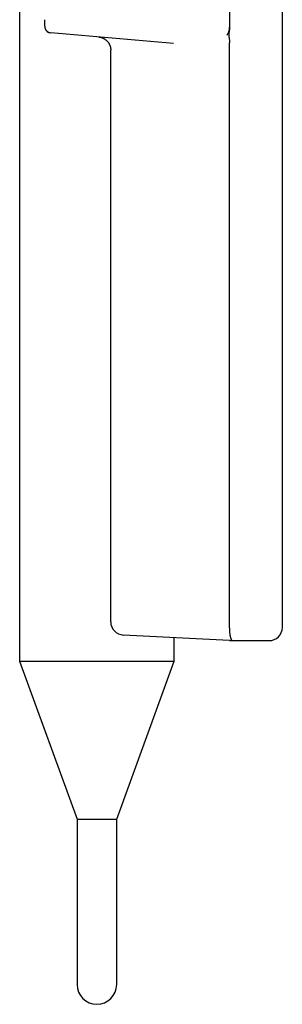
# Model space of a CAD drawing. Header units: millimetres. Extents: x 8 to 564, y 12 to 489.
# Tile 1 of 81: x 129 to 149, y 304 to 379. Entities that reach past the tile are written whole.
import ezdxf

# ---------------------------------------------------------------- set-up
doc = ezdxf.new("R2010")
doc.units = ezdxf.units.MM

msp = doc.modelspace()

# ---------------------------------------------------------------- linework, layer by layer
at = {"color": 7, "linetype": 'Continuous', "lineweight": 30}
for p, q in [((128.911, 383.061), (128.911, 330.013)), ((144.811, 382.061), (144.811, 377.939)), ((148.811, 332.561), (148.811, 382.061)), ((140.56, 376.708), (131.267, 377.522)), ((144.811, 332.561), (144.811, 376.775)), ((135.811, 332.982), (135.811, 376.209)), ((144.811, 331.561), (136.759, 331.983)), ((140.611, 330.013), (140.611, 331.782)), ((144.909, 331.561), (147.311, 331.561)), ((128.911, 330.013), (133.261, 318.061)), ((128.911, 330.013), (140.611, 330.013)), ((136.261, 318.061), (140.611, 330.013)), ((133.261, 318.061), (133.261, 305.561)), ((133.261, 318.061), (136.261, 318.061)), ((136.261, 305.561), (136.261, 318.061))]:
    msp.add_line(p, q, dxfattribs=at)
at = {"color": 7, "linetype": 'Continuous', "lineweight": 30, "flags": 128}
msp.add_lwpolyline([(130.811, 378.02), (130.812, 377.984), (130.815, 377.955)], dxfattribs=at)
at = {"color": 7, "linetype": 'Continuous', "lineweight": 30}
for centre, radius, start, end in [((131.311, 378.02), 0.5, 198.83775, 265), ((136.811, 332.982), 1, 180, 267), ((147.811, 332.561), 1, 270, 0), ((134.761, 305.561), 1.5, 180, 0)]:
    msp.add_arc(centre, radius, start, end, dxfattribs=at)
msp.add_ellipse((143.426, 332.561), major_axis=(1.385, 0), ratio=0.722222, start_param=6.2539, end_param=6.283185, dxfattribs=at)
for points, knots in [([(130.811, 378.02), (130.811, 378.02), (130.811, 378.021), (130.811, 378.028), (130.811, 378.038), (130.811, 378.054), (130.811, 378.074), (130.811, 378.096), (130.811, 378.119), (130.811, 378.14), (130.811, 378.167), (130.811, 378.2), (130.811, 378.233), (130.811, 378.261), (130.811, 378.283), (130.811, 378.306), (130.811, 378.341), (130.811, 378.389), (130.811, 378.45), (130.811, 378.492), (130.811, 378.513)], [0, 0, 0, 0, 0.060578, 0.120886, 0.181438, 0.242741, 0.307222, 0.371606, 0.414827, 0.458514, 0.50286, 0.566769, 0.630651, 0.662815, 0.695236, 0.728001, 0.76119, 0.84028, 0.919437, 1, 1, 1, 1]), ([(130.811, 377.998), (130.812, 377.989), (130.813, 377.976), (130.815, 377.955), (130.818, 377.937), (130.823, 377.914), (130.829, 377.887), (130.841, 377.85), (130.86, 377.804), (130.89, 377.751), (130.923, 377.707), (130.956, 377.67), (130.987, 377.642), (131.019, 377.617), (131.047, 377.599), (131.069, 377.586), (131.086, 377.577), (131.103, 377.568), (131.122, 377.558), (131.144, 377.549), (131.169, 377.54), (131.184, 377.536), (131.193, 377.534)], [0, 0, 0, 0, 0.057637, 0.085491, 0.113312, 0.151321, 0.191763, 0.233932, 0.320041, 0.408115, 0.496876, 0.560946, 0.622151, 0.680303, 0.735733, 0.763688, 0.792417, 0.822298, 0.853685, 0.898406, 0.947005, 1, 1, 1, 1]), ([(131.257, 377.523), (131.257, 377.523), (131.257, 377.523), (131.257, 377.525), (131.257, 377.526)], [0, 0, 0, 0, 0.570978, 1, 1, 1, 1]), ([(144.603, 377.341), (144.615, 377.353), (144.638, 377.379), (144.669, 377.421), (144.694, 377.46), (144.713, 377.494), (144.727, 377.524), (144.741, 377.555), (144.753, 377.586), (144.769, 377.632), (144.786, 377.694), (144.8, 377.773), (144.809, 377.855), (144.81, 377.911), (144.811, 377.939)], [0, 0, 0, 0, 0.07992, 0.160564, 0.242468, 0.292438, 0.343151, 0.39471, 0.44721, 0.500742, 0.619864, 0.742244, 0.868707, 1, 1, 1, 1]), ([(144.811, 377.939), (144.81, 377.899), (144.808, 377.818), (144.796, 377.698), (144.778, 377.578), (144.762, 377.479), (144.754, 377.398), (144.752, 377.338), (144.754, 377.277), (144.761, 377.217), (144.771, 377.156), (144.783, 377.081), (144.797, 376.99), (144.808, 376.883), (144.81, 376.811), (144.811, 376.775)], [0, 0, 0, 0, 0.103361, 0.206743, 0.30987, 0.412998, 0.464669, 0.516318, 0.568164, 0.620092, 0.672117, 0.724096, 0.816088, 0.908104, 1, 1, 1, 1]), ([(134.899, 377.204), (134.918, 377.202), (134.958, 377.198), (135.017, 377.187), (135.075, 377.173), (135.128, 377.157), (135.174, 377.14), (135.215, 377.123), (135.252, 377.105), (135.289, 377.087), (135.327, 377.065), (135.367, 377.039), (135.404, 377.013), (135.436, 376.989), (135.461, 376.968), (135.482, 376.949), (135.5, 376.933), (135.515, 376.919), (135.528, 376.905), (135.544, 376.888), (135.563, 376.867), (135.584, 376.843), (135.605, 376.816), (135.624, 376.79), (135.641, 376.767), (135.655, 376.745), (135.668, 376.723), (135.682, 376.7), (135.697, 376.673), (135.712, 376.642), (135.727, 376.609), (135.74, 376.578), (135.75, 376.552), (135.757, 376.531), (135.764, 376.512), (135.77, 376.491), (135.778, 376.463), (135.787, 376.426), (135.796, 376.381), (135.804, 376.331), (135.809, 376.276), (135.81, 376.239), (135.811, 376.219)], [0, 0, 0, 0, 0.039553, 0.08123, 0.123167, 0.160828, 0.193783, 0.223455, 0.250845, 0.278145, 0.307026, 0.339097, 0.376618, 0.398469, 0.421379, 0.441545, 0.458083, 0.470977, 0.482401, 0.498045, 0.517133, 0.539654, 0.563844, 0.585845, 0.60552, 0.622874, 0.639462, 0.657315, 0.678028, 0.701557, 0.727803, 0.75109, 0.770189, 0.785157, 0.796763, 0.811087, 0.829448, 0.856687, 0.888462, 0.923078, 0.960328, 1, 1, 1, 1]), ([(144.81, 332.532), (144.809, 332.506), (144.808, 332.452), (144.808, 332.373), (144.81, 332.293), (144.814, 332.216), (144.819, 332.141), (144.827, 332.07), (144.837, 332.001), (144.848, 331.936), (144.86, 331.875), (144.874, 331.818), (144.889, 331.766), (144.904, 331.718), (144.92, 331.677), (144.933, 331.644), (144.945, 331.62), (144.953, 331.602), (144.958, 331.588), (144.961, 331.576), (144.958, 331.569), (144.948, 331.564), (144.933, 331.562), (144.917, 331.562), (144.909, 331.561)], [0, 0, 0, 0, 0.051117, 0.102234, 0.15486, 0.207486, 0.258595, 0.309706, 0.362251, 0.414797, 0.466845, 0.518894, 0.572335, 0.625776, 0.680009, 0.734239, 0.771505, 0.808802, 0.846043, 0.881295, 0.916971, 0.944196, 0.972119, 1, 1, 1, 1]), ([(144.811, 331.561), (144.811, 331.561), (144.812, 331.561), (144.817, 331.561), (144.825, 331.561), (144.837, 331.561), (144.855, 331.561), (144.88, 331.561), (144.899, 331.561), (144.909, 331.561)], [0, 0, 0, 0, 0.075758, 0.163675, 0.265171, 0.381169, 0.55941, 0.765481, 1, 1, 1, 1]), ([(147.311, 331.561), (147.331, 331.561), (147.371, 331.561), (147.43, 331.561), (147.488, 331.561), (147.543, 331.561), (147.595, 331.561), (147.642, 331.561), (147.685, 331.561), (147.722, 331.561), (147.754, 331.561), (147.779, 331.561), (147.797, 331.561), (147.807, 331.561), (147.812, 331.561), (147.811, 331.561), (147.811, 331.561)], [0, 0, 0, 0, 0.0770535, 0.1530621, 0.2291554, 0.3064594, 0.3833899, 0.4593557, 0.5354931, 0.612931, 0.6898618, 0.7658277, 0.8419651, 0.9194032, 0.9964685, 1, 1, 1, 1])]:
    msp.add_open_spline(points, degree=3, knots=knots, dxfattribs=at)

doc.saveas('drawing.dxf')
